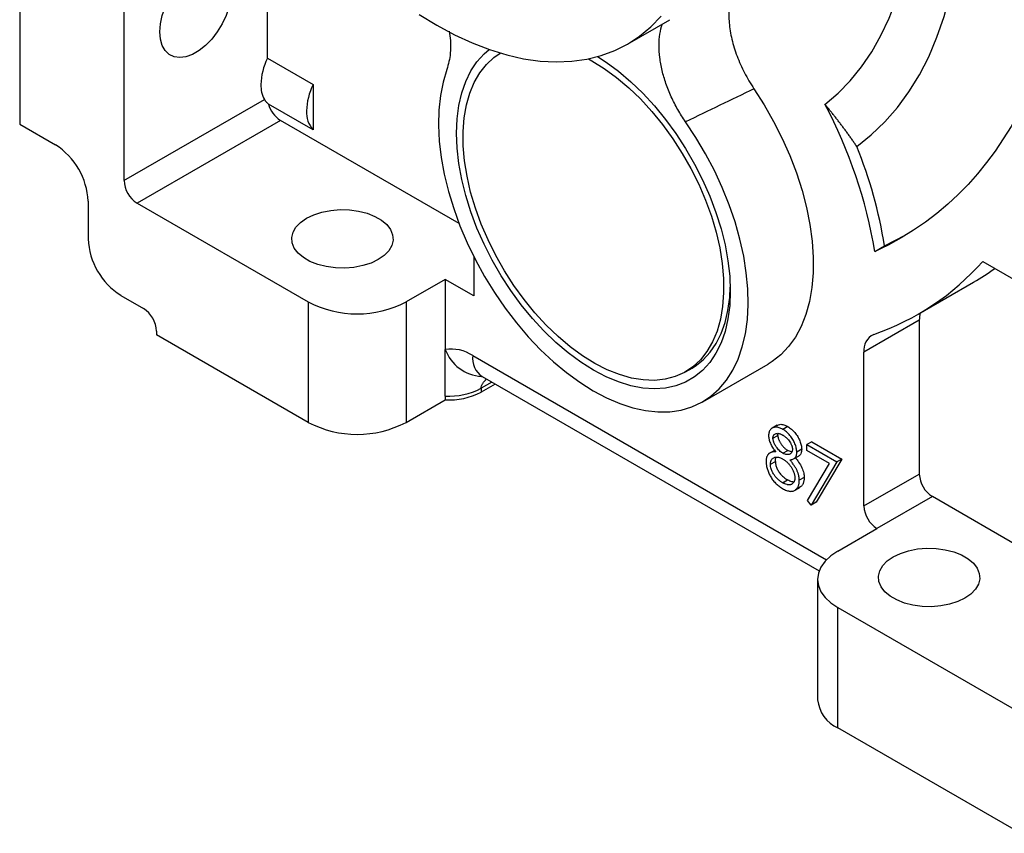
# Model space of a CAD drawing. Header units: inches. Extents: x 0 to 85.2, y 0 to 55.
# Tile 6 of 20: x 63.5 to 71.9, y 14.2 to 21.1. Entities that reach past the tile are written whole.
import ezdxf

# ---------------------------------------------------------------- set-up
doc = ezdxf.new("R2010")
doc.units = ezdxf.units.IN
doc.header["$LTSCALE"] = 5
doc.header["$MEASUREMENT"] = 0

msp = doc.modelspace()

# ---------------------------------------------------------------- linework, layer by layer
for p, q in [((63.4934, 22.5025), (63.4934, 20.2522)), ((65.6092, 20.8148), (65.6092, 22.5245)), ((64.3843, 21.9883), (64.3843, 19.7701)), ((68.6849, 20.9364), (69.0455, 21.1446)), ((65.6092, 20.8148), (65.9989, 20.5898)), ((65.9989, 20.5898), (65.9989, 20.204)), ((64.3843, 19.7701), (65.5833, 20.4623)), ((65.9989, 20.204), (65.6173, 20.4243)), ((65.7206, 20.2843), (64.4956, 19.5772)), ((67.2456, 19.4039), (65.7206, 20.2843)), ((63.4934, 20.2522), (63.7997, 20.0754)), ((64.0781, 19.5932), (64.0781, 19.2718)), ((64.4956, 19.5772), (65.9582, 18.7329)), ((70.8791, 19.2117), (71.0561, 19.3029)), ((70.7956, 19.1634), (70.8791, 19.2117)), ((67.3727, 19.1181), (67.3727, 18.7841)), ((71.718, 19.0791), (72.9404, 18.3734)), ((67.1274, 18.9257), (66.7934, 18.7329)), ((67.1274, 18.9257), (67.1274, 18.3273)), ((67.3727, 18.7841), (67.1274, 18.9257)), ((71.1676, 18.6289), (71.6408, 18.9021)), ((64.3564, 18.7896), (64.5513, 18.6771)), ((65.9582, 18.7329), (65.9582, 17.7042)), ((66.7934, 18.7329), (66.7934, 17.7042)), ((71.177, 18.5763), (70.7037, 18.3031)), ((71.177, 18.5763), (71.177, 17.263)), ((64.6627, 18.4842), (64.6627, 18.4521)), ((65.9582, 17.7042), (64.6627, 18.4521)), ((67.1274, 17.9292), (67.1274, 18.3273)), ((67.363, 18.2754), (70.3847, 16.531)), ((70.7037, 16.9898), (70.7037, 18.3031)), ((69.1804, 18.1366), (69.2361, 18.1687)), ((69.328, 17.8809), (69.8848, 18.2023)), ((67.4446, 18.0951), (70.3212, 16.4345)), ((67.5262, 18.048), (67.4345, 17.9951)), ((67.554, 18.032), (67.4345, 17.963)), ((67.1274, 17.9292), (67.1274, 17.897)), ((67.4345, 17.9951), (67.4345, 17.963)), ((66.7934, 17.7042), (67.1274, 17.897)), ((69.9623, 17.6796), (69.9206, 17.6555)), ((70.0536, 17.6686), (70.0119, 17.6445)), ((69.927, 17.5691), (69.9687, 17.5932)), ((70.2578, 17.5384), (70.2161, 17.5143)), ((70.2161, 17.5143), (70.473, 17.3659)), ((70.2161, 17.4648), (70.2161, 17.5143)), ((70.2578, 17.5384), (70.5148, 17.39)), ((69.9446, 17.4679), (69.9028, 17.4438)), ((70.0113, 17.4408), (70.053, 17.4649)), ((70.1028, 17.3921), (70.1446, 17.4163)), ((70.1722, 17.4751), (70.1304, 17.451)), ((70.4096, 17.3531), (70.2161, 17.4648)), ((69.9055, 17.3464), (69.9473, 17.3705)), ((70.2212, 17.0373), (70.4096, 17.3531)), ((70.473, 17.3659), (70.2535, 16.9981)), ((70.5148, 17.39), (70.2953, 17.0222)), ((70.5148, 17.39), (70.473, 17.3659)), ((70.7037, 16.9898), (71.177, 17.263)), ((70.0098, 17.1882), (70.0515, 17.2123)), ((70.1936, 17.2337), (70.1518, 17.2096)), ((70.1109, 17.122), (70.1527, 17.1461)), ((70.1619, 17.1521), (70.1202, 17.128)), ((70.2535, 16.9981), (70.2212, 17.0373)), ((70.2953, 17.0222), (70.2535, 16.9981)), ((71.2883, 17.0701), (70.8151, 16.7969)), ((72.9404, 16.1164), (71.2883, 17.0701)), ((70.481, 16.6041), (70.8151, 16.7969)), ((70.308, 16.363), (70.308, 15.3343)), ((70.481, 16.1219), (72.04, 15.222)), ((70.481, 15.0932), (70.481, 16.1219)), ((72.04, 14.1933), (70.481, 15.0932))]:
    msp.add_line(p, q)
at = {"flags": 128}
for points in [[(70.3708, 20.4215), (70.4826, 20.5168), (70.5866, 20.6235), (70.6825, 20.7413), (70.77, 20.8697), (70.8488, 21.0085), (70.9186, 21.1572), (70.9794, 21.3153), (71.0308, 21.4824), (71.0727, 21.6579), (71.105, 21.8413), (71.1276, 22.0321), (71.1405, 22.2296), (71.1435, 22.4333), (71.1367, 22.6426), (71.1201, 22.8568), (71.0937, 23.0753), (71.0577, 23.2973), (71.0121, 23.5222), (70.9571, 23.7494), (70.8929, 23.9782)], [(70.6422, 20.0625), (70.7663, 20.1607), (70.8822, 20.2711), (70.9896, 20.3935), (71.0881, 20.5274), (71.1775, 20.6726), (71.2575, 20.8285), (71.3279, 20.9946), (71.3884, 21.1706), (71.4389, 21.3558), (71.4792, 21.5498), (71.5093, 21.7519), (71.5289, 21.9616), (71.5381, 22.1782), (71.5369, 22.4012), (71.5251, 22.6297), (71.503, 22.8632), (71.4704, 23.101), (71.4276, 23.3423), (71.3747, 23.5865), (71.342, 23.7189)], [(64.6905, 21.0399), (64.6957, 21.1079), (64.7112, 21.1796), (64.7364, 21.2525), (64.7704, 21.3242), (64.8122, 21.3923), (64.8602, 21.4544), (64.9129, 21.5084), (64.9685, 21.5525), (65.025, 21.5851), (65.0805, 21.6052), (65.1332, 21.612), (65.1813, 21.6054), (65.223, 21.5855), (65.2571, 21.5531), (65.2823, 21.5092), (65.2978, 21.4554), (65.303, 21.3934)], [(65.303, 21.3934), (65.2978, 21.3255), (65.2823, 21.2538), (65.2571, 21.1808), (65.223, 21.1091), (65.1813, 21.041), (65.1332, 20.9789), (65.0805, 20.9249), (65.025, 20.8809), (64.9685, 20.8482), (64.9129, 20.8282), (64.8602, 20.8213), (64.8122, 20.8279), (64.7704, 20.8478), (64.7364, 20.8802), (64.7112, 20.9241), (64.6957, 20.9779), (64.6905, 21.0399)], [(66.9062, 21.1903), (67.0568, 21.0977), (67.2074, 21.0164), (67.3574, 20.9469), (67.506, 20.8894), (67.6528, 20.8442), (67.797, 20.8115), (67.938, 20.7914), (68.0752, 20.7839), (68.2081, 20.7893), (68.3361, 20.8073), (68.4586, 20.8379), (68.575, 20.8811), (68.685, 20.9365), (68.788, 21.004), (68.8836, 21.0834), (68.9714, 21.1741)], [(69.5623, 18.8255), (69.5573, 18.7038), (69.5424, 18.5889), (69.5177, 18.4817), (69.4834, 18.3833), (69.4397, 18.2944), (69.3872, 18.2158), (69.3261, 18.1481), (69.2572, 18.092), (69.1808, 18.0479), (69.0977, 18.0162), (69.0086, 17.9972), (68.9143, 17.9909), (68.8155, 17.9976), (68.7131, 18.0171), (68.6079, 18.0492), (68.501, 18.0937), (68.3931, 18.1503), (68.2852, 18.2183), (68.1782, 18.2973), (68.0731, 18.3865), (67.9707, 18.4853), (67.8719, 18.5927), (67.7776, 18.7078), (67.6885, 18.8297), (67.6054, 18.9574), (67.529, 19.0896), (67.46, 19.2254), (67.399, 19.3635), (67.3464, 19.5028), (67.3028, 19.6421), (67.2685, 19.7802), (67.2438, 19.9158), (67.2288, 20.048), (67.2238, 20.1754), (67.2288, 20.2971), (67.2438, 20.412), (67.2685, 20.5192), (67.3028, 20.6176), (67.3464, 20.7065), (67.399, 20.7851), (67.46, 20.8528), (67.5036, 20.8903)], [(68.8183, 18.0665), (68.7185, 18.0828), (68.6158, 18.1119), (68.5111, 18.1537), (68.4053, 18.2076), (68.2994, 18.2732), (68.1944, 18.3499), (68.0911, 18.437), (67.9906, 18.5338), (67.8937, 18.6393), (67.8014, 18.7527), (67.7144, 18.8728), (67.6336, 18.9986), (67.5596, 19.1289), (67.4932, 19.2626), (67.4349, 19.3984), (67.3853, 19.5352), (67.3448, 19.6717), (67.3139, 19.8066), (67.2927, 19.9387), (67.2814, 20.0669), (67.2803, 20.1899), (67.2892, 20.3067), (67.3081, 20.4162), (67.3368, 20.5174), (67.3751, 20.6094), (67.4227, 20.6913), (67.479, 20.7625), (67.5435, 20.8222), (67.598, 20.8597)], [(68.3502, 20.8101), (68.3808, 20.7933), (68.4867, 20.7277), (68.5918, 20.651), (68.695, 20.5638), (68.7956, 20.4671), (68.8924, 20.3615), (68.9848, 20.2482), (69.0718, 20.1281), (69.1526, 20.0023), (69.2266, 19.872), (69.293, 19.7383), (69.3513, 19.6024), (69.4009, 19.4657), (69.4413, 19.3292), (69.4723, 19.1943), (69.4935, 19.0622), (69.5047, 18.934), (69.5059, 18.811), (69.497, 18.6942), (69.4781, 18.5847), (69.4493, 18.4835), (69.411, 18.3915), (69.3635, 18.3096), (69.3072, 18.2384), (69.2426, 18.1787), (69.1703, 18.1309), (69.091, 18.0956), (69.0054, 18.0729), (68.9142, 18.0632), (68.8183, 18.0665)], [(68.429, 20.8292), (68.501, 20.7826), (68.6079, 20.7036), (68.7131, 20.6144), (68.8155, 20.5156), (68.9143, 20.4082), (69.0086, 20.2931), (69.0977, 20.1711), (69.1808, 20.0435), (69.2572, 19.9112), (69.3261, 19.7755), (69.3872, 19.6373), (69.4397, 19.498), (69.4834, 19.3588), (69.5177, 19.2207), (69.5424, 19.085), (69.5573, 18.9529), (69.5623, 18.8255)], [(67.1428, 20.7195), (67.1103, 20.6119), (67.0874, 20.4959), (67.0742, 20.3725), (67.0709, 20.2426), (67.0774, 20.1072), (67.0937, 19.9672), (67.1197, 19.8238), (67.1552, 19.678), (67.2, 19.5308), (67.2536, 19.3834), (67.3158, 19.2369), (67.386, 19.0923), (67.4636, 18.9508), (67.5483, 18.8134), (67.6392, 18.6811), (67.7358, 18.5549), (67.8372, 18.4358), (67.9428, 18.3246), (68.0518, 18.2222), (68.1633, 18.1293), (68.2765, 18.0467), (68.3906, 17.9749), (68.5047, 17.9145), (68.618, 17.8659), (68.7296, 17.8295), (68.8387, 17.8055), (68.9444, 17.7942), (69.0461, 17.7957), (69.1429, 17.8098), (69.2341, 17.8366), (69.319, 17.8757), (69.397, 17.927), (69.4675, 17.99), (69.53, 18.0643), (69.584, 18.1493), (69.6292, 18.2444), (69.6651, 18.3489), (69.6915, 18.4619), (69.7083, 18.5827), (69.7152, 18.7103), (69.7123, 18.8439), (69.6995, 18.9823), (69.677, 19.1246), (69.6449, 19.2697), (69.6035, 19.4165), (69.5531, 19.5639), (69.4939, 19.7109), (69.4266, 19.8563), (69.3516, 19.999), (69.2694, 20.1381), (69.1807, 20.2723)], [(69.7648, 20.554), (69.8523, 20.4171), (69.9329, 20.2756), (70.0061, 20.1308), (70.0713, 19.9836), (70.128, 19.8352), (70.1758, 19.6866), (70.2142, 19.5391), (70.2431, 19.3938), (70.2622, 19.2517), (70.2713, 19.1139), (70.2705, 18.9814), (70.2596, 18.8554), (70.2388, 18.7367), (70.2082, 18.6262), (70.1681, 18.5247), (70.1188, 18.4331), (70.0605, 18.352), (69.9939, 18.2821), (69.9194, 18.2238), (69.8848, 18.2023)], [(65.9433, 19.4486), (66.0047, 19.4781), (66.0746, 19.5006), (66.1503, 19.5152), (66.2295, 19.5216), (66.3093, 19.5195), (66.3871, 19.5089), (66.4602, 19.4903), (66.5262, 19.4642), (66.5827, 19.4316), (66.6278, 19.3935), (66.6601, 19.3513), (66.6784, 19.3064), (66.6821, 19.2603), (66.6711, 19.2146), (66.6457, 19.1709), (66.6068, 19.1306), (66.5557, 19.0951)], [(66.5557, 19.0951), (66.4942, 19.0656), (66.4244, 19.0432), (66.3486, 19.0285), (66.2695, 19.0221), (66.1897, 19.0243), (66.1119, 19.0348), (66.0388, 19.0535), (65.9728, 19.0795), (65.9163, 19.1121), (65.8711, 19.1502), (65.8389, 19.1924), (65.8206, 19.2373), (65.8169, 19.2834), (65.8279, 19.3291), (65.8533, 19.3728), (65.8922, 19.4132), (65.9433, 19.4486)], [(69.2361, 18.1687), (69.2634, 18.1856), (69.3309, 18.2386), (69.3906, 18.3029), (69.4421, 18.378), (69.4849, 18.4633), (69.5185, 18.558), (69.5428, 18.6612), (69.5574, 18.7722), (69.562, 18.8582)], [(70.481, 16.6041), (70.4208, 16.5634), (70.3724, 16.5178), (70.3369, 16.4684), (70.3153, 16.4163), (70.308, 16.363), (70.3153, 16.3097), (70.3369, 16.2577), (70.3724, 16.2082), (70.4208, 16.1626), (70.481, 16.1219)], [(70.9543, 16.5559), (71.0157, 16.5853), (71.0856, 16.6078), (71.1613, 16.6224), (71.2405, 16.6288), (71.3203, 16.6267), (71.3981, 16.6161), (71.4712, 16.5975), (71.5371, 16.5714), (71.5937, 16.5388), (71.6388, 16.5007), (71.6711, 16.4585), (71.6894, 16.4136), (71.6931, 16.3675), (71.6821, 16.3218), (71.6567, 16.2781), (71.6178, 16.2378), (71.5667, 16.2023)], [(71.5667, 16.2023), (71.5052, 16.1728), (71.4354, 16.1504), (71.3596, 16.1357), (71.2805, 16.1293), (71.2007, 16.1315), (71.1229, 16.142), (71.0497, 16.1607), (70.9838, 16.1867), (70.9273, 16.2194), (70.8821, 16.2574), (70.8499, 16.2996), (70.8316, 16.3445), (70.8279, 16.3906), (70.8389, 16.4363), (70.8643, 16.4801), (70.9032, 16.5204), (70.9543, 16.5559)]]:
    msp.add_lwpolyline(points, dxfattribs=at)
for centre, radius, start, end in [((66.0933, 20.5756), 0.54, 153.70753, 178.49751), ((65.8068, 20.5817), 0.2534, 178.17823, 208.12073), ((66.4831, 20.3506), 0.54, 153.70753, 178.49751), ((65.8538, 20.4907), 0.2456, 195.67928, 237.14224), ((66.1622, 20.3506), 0.2194, 176.30014, 221.91002), ((66.7854, 18.5101), 4.0631, 9.25367, 28.06311), ((63.4736, 19.5657), 0.605, 2.60542, 57.39458), ((67.0874, 18.6143), 3.8385, 8.95283, 22.1662), ((64.6261, 19.7811), 0.242, 182.60543, 237.39445), ((64.6825, 19.2993), 0.605, 182.60548, 237.39452), ((70.0668, 20.5377), 2.2032, 289.09219, 318.5447), ((70.5556, 20.7818), 2.1705, 299.99904, 305.69217), ((64.4209, 18.4732), 0.242, 2.60541, 57.39459), ((66.3758, 19.5313), 0.9011, 242.39105, 297.60895), ((71.4128, 18.579), 0.2359, 165.33787, 180.67029), ((70.8507, 18.3217), 0.1481, 115.28999, 187.23485), ((67.1767, 17.9902), 0.3407, 56.83241, 98.3071), ((67.4583, 18.4494), 0.3527, 200.24879, 266.48719), ((67.5493, 18.2511), 0.1879, 172.57229, 236.11541), ((67.1636, 18.5084), 0.5803, 266.42376, 297.82365), ((67.1636, 18.4762), 0.5803, 266.42376, 297.82365), ((66.3758, 18.5026), 0.9011, 242.39105, 297.60895), ((71.4187, 17.274), 0.242, 182.60547, 237.39444), ((70.9455, 17.0008), 0.242, 182.60547, 237.39444), ((70.6078, 15.3668), 0.3015, 186.1875, 245.13264)]:
    msp.add_arc(centre, radius, start, end)
for points in [[(72.7027, 22.9334), (72.4898, 21.1059), (72.0507, 19.7358), (70.7956, 19.1634)], [(69.7648, 20.554), (69.5702, 20.4602), (69.3755, 20.3663), (69.1807, 20.2723)]]:
    msp.add_open_spline(points, degree=3)
for points, knots in [([(69.6805, 21.5248), (69.6562, 21.5055), (69.6352, 21.4821), (69.6085, 21.441), (69.6005, 21.4262), (69.5859, 21.3947), (69.5795, 21.3779), (69.5632, 21.3255), (69.5559, 21.2876), (69.5515, 21.2365), (69.5508, 21.2261), (69.55, 21.2049), (69.5498, 21.1941), (69.5499, 21.1616), (69.551, 21.1395), (69.5569, 21.072), (69.5644, 21.0256), (69.5871, 20.9295), (69.6019, 20.8815), (69.629, 20.8095), (69.6388, 20.7856), (69.6601, 20.7377), (69.6717, 20.7138), (69.7081, 20.6434), (69.7351, 20.5979), (69.7648, 20.554)], [0, 0, 0, 0, 0.125, 0.125, 0.1875, 0.1875, 0.25, 0.25, 0.375, 0.375, 0.40625, 0.40625, 0.4375, 0.4375, 0.5, 0.5, 0.625, 0.625, 0.75, 0.75, 0.8125, 0.8125, 0.875, 0.875, 1, 1, 1, 1]), ([(69.1807, 20.2723), (69.1571, 20.3062), (69.1351, 20.341), (69.0944, 20.4124), (69.0757, 20.4489), (69.0501, 20.505), (69.042, 20.5239), (69.0269, 20.5615), (69.0199, 20.5803), (69.0003, 20.6365), (68.9894, 20.6739), (68.9761, 20.7299), (68.9721, 20.7486), (68.9655, 20.7854), (68.9627, 20.8035), (68.9562, 20.8571), (68.954, 20.8918), (68.9543, 20.9589), (68.9568, 20.9916), (68.9664, 21.0527), (68.9734, 21.0815), (68.9827, 21.1084)], [0, 0, 0, 0, 0.125, 0.125, 0.25, 0.25, 0.3125, 0.3125, 0.375, 0.375, 0.5, 0.5, 0.5625, 0.5625, 0.625, 0.625, 0.75, 0.75, 0.875, 0.875, 1, 1, 1, 1]), ([(67.161, 21.0458), (67.1651, 21.0189), (67.1752, 20.9529), (67.1743, 20.8384), (67.1545, 20.7637), (67.1428, 20.7195)], [0, 0, 0, 0, 0.219689, 0.537858, 1, 1, 1, 1]), ([(65.5833, 20.4623), (65.5842, 20.4607), (65.5861, 20.4576), (65.5894, 20.4529), (65.5931, 20.4482), (65.5972, 20.4434), (65.6016, 20.4386), (65.6065, 20.4339), (65.6117, 20.4291), (65.6154, 20.4259), (65.6173, 20.4243)], [0, 0, 0, 0, 0.120629, 0.242107, 0.364641, 0.488433, 0.613679, 0.740569, 0.869284, 1, 1, 1, 1]), ([(70.6422, 20.0625), (70.636, 20.0716), (70.6237, 20.0896), (70.605, 20.1165), (70.5862, 20.1432), (70.5672, 20.1696), (70.5481, 20.1958), (70.5289, 20.2218), (70.5095, 20.2475), (70.49, 20.2731), (70.4704, 20.2984), (70.4507, 20.3234), (70.4309, 20.3483), (70.411, 20.3729), (70.391, 20.3973), (70.3775, 20.4135), (70.3708, 20.4215)], [0, 0, 0, 0, 0.074363, 0.148234, 0.221623, 0.294541, 0.366998, 0.439005, 0.510571, 0.581706, 0.65242, 0.722722, 0.792623, 0.86213, 0.931252, 1, 1, 1, 1]), ([(67.4319, 18.1016), (67.4318, 18.1016), (67.4315, 18.1019), (67.4398, 18.0976), (67.4446, 18.0951)], [0, 0, 0, 0, 0.412496, 1, 1, 1, 1]), ([(67.4345, 17.9951), (67.4353, 18.002), (67.437, 18.0163), (67.4517, 18.0448), (67.4686, 18.063), (67.4797, 18.0749)], [0, 0, 0, 0, 0.242435, 0.501651, 1, 1, 1, 1]), ([(70.0119, 17.6445), (70.0064, 17.6475), (69.9957, 17.6533), (69.9799, 17.659), (69.9646, 17.6627), (69.9501, 17.6636), (69.9367, 17.6622), (69.9247, 17.6582), (69.9142, 17.6518), (69.9054, 17.6429), (69.8984, 17.6322), (69.8932, 17.6201), (69.8901, 17.6066), (69.8897, 17.5964), (69.8895, 17.5914)], [0, 0, 0, 0, 0.090713, 0.178908, 0.266636, 0.355011, 0.442072, 0.526071, 0.608843, 0.692265, 0.773332, 0.85113, 0.925942, 1, 1, 1, 1]), ([(69.963, 17.6782), (69.9703, 17.6818), (69.9868, 17.6901), (70.0191, 17.6857), (70.0427, 17.674), (70.0536, 17.6686)], [0, 0, 0, 0, 0.294067, 0.673342, 1, 1, 1, 1]), ([(70.0536, 17.6686), (70.0589, 17.6654), (70.0694, 17.6589), (70.0848, 17.6468), (70.0995, 17.6328), (70.1135, 17.6173), (70.1266, 17.6006), (70.1381, 17.5829), (70.1483, 17.5646), (70.1567, 17.5458), (70.1636, 17.5271), (70.1685, 17.5089), (70.1716, 17.4914), (70.172, 17.4805), (70.1722, 17.4751)], [0, 0, 0, 0, 0.08941, 0.176306, 0.262626, 0.349446, 0.435498, 0.518928, 0.601355, 0.684256, 0.765807, 0.844877, 0.92228, 1, 1, 1, 1]), ([(69.8895, 17.5914), (69.8896, 17.5863), (69.89, 17.5761), (69.8931, 17.5595), (69.8978, 17.5425), (69.9045, 17.525), (69.9132, 17.5071), (69.9238, 17.4892), (69.9362, 17.4712), (69.9456, 17.4599), (69.9505, 17.454)], [0, 0, 0, 0, 0.115444, 0.229867, 0.345299, 0.464971, 0.58915, 0.717574, 0.85414, 1, 1, 1, 1]), ([(69.927, 17.5691), (69.927, 17.5707), (69.927, 17.5739), (69.9276, 17.58), (69.9292, 17.5861), (69.9316, 17.5923), (69.9357, 17.599), (69.9431, 17.6055), (69.9542, 17.61), (69.967, 17.6114), (69.9785, 17.6096), (69.988, 17.6067), (69.9952, 17.6038), (70.0025, 17.6003), (70.0073, 17.5976), (70.0098, 17.5963)], [0, 0, 0, 0, 0.035811, 0.071419, 0.142868, 0.198019, 0.250103, 0.37098, 0.499945, 0.624649, 0.749841, 0.813131, 0.874923, 0.937465, 1, 1, 1, 1]), ([(69.9687, 17.5932), (69.9688, 17.599), (69.9688, 17.6049), (69.9707, 17.609), (69.9708, 17.6091)], [0, 0, 0, 0, 0.987368, 1, 1, 1, 1]), ([(69.9687, 17.5932), (69.9688, 17.5907), (69.969, 17.5856), (69.9702, 17.5775), (69.9721, 17.5692), (69.975, 17.5606), (69.9786, 17.5517), (69.9829, 17.5425), (69.9881, 17.5331), (69.9939, 17.5236), (70.0003, 17.5141), (70.0071, 17.5052), (70.0141, 17.497), (70.0214, 17.4893), (70.0289, 17.4822), (70.0367, 17.4758), (70.0448, 17.4699), (70.0503, 17.4666), (70.053, 17.4649)], [0, 0, 0, 0, 0.054564, 0.107826, 0.161924, 0.21751, 0.274498, 0.334815, 0.397555, 0.464755, 0.532901, 0.600097, 0.665354, 0.731084, 0.796883, 0.863292, 0.930831, 1, 1, 1, 1]), ([(70.0098, 17.5963), (70.0122, 17.5948), (70.0171, 17.5919), (70.0244, 17.5871), (70.0316, 17.5818), (70.0413, 17.5739), (70.0529, 17.5629), (70.0657, 17.5471), (70.0746, 17.5325), (70.081, 17.5203), (70.0851, 17.5109), (70.0885, 17.5014), (70.091, 17.4921), (70.0927, 17.4829), (70.0928, 17.4771), (70.0929, 17.4743)], [0, 0, 0, 0, 0.062539, 0.125074, 0.187377, 0.250155, 0.378887, 0.499968, 0.624874, 0.687409, 0.749938, 0.812943, 0.874964, 0.937486, 1, 1, 1, 1]), ([(70.1304, 17.451), (70.1302, 17.4564), (70.1298, 17.4673), (70.1267, 17.4848), (70.1219, 17.503), (70.1149, 17.5217), (70.1065, 17.5405), (70.0963, 17.5588), (70.0848, 17.5765), (70.0718, 17.5932), (70.0578, 17.6087), (70.043, 17.6226), (70.0276, 17.6348), (70.0172, 17.6412), (70.0119, 17.6445)], [0, 0, 0, 0, 0.07772, 0.155123, 0.234193, 0.315744, 0.398645, 0.481072, 0.564502, 0.650554, 0.737374, 0.823694, 0.91059, 1, 1, 1, 1]), ([(70.0113, 17.4408), (70.0088, 17.4423), (70.0038, 17.4454), (69.9939, 17.4524), (69.9817, 17.4628), (69.9678, 17.4776), (69.9565, 17.4928), (69.9474, 17.507), (69.9406, 17.5193), (69.9353, 17.5309), (69.9315, 17.5414), (69.9293, 17.5495), (69.9281, 17.5556), (69.9272, 17.5618), (69.9271, 17.5662), (69.927, 17.5691)], [0, 0, 0, 0, 0.062529, 0.125048, 0.249995, 0.374944, 0.499883, 0.589249, 0.672189, 0.749923, 0.815873, 0.874914, 0.907019, 0.937496, 1, 1, 1, 1]), ([(69.9505, 17.454), (69.9469, 17.454), (69.94, 17.4538), (69.9303, 17.4526), (69.9213, 17.4509), (69.913, 17.4484), (69.9055, 17.4453), (69.8987, 17.4416), (69.8927, 17.4372), (69.8874, 17.4321), (69.8829, 17.4264), (69.879, 17.42), (69.8756, 17.4131), (69.8728, 17.4057), (69.8707, 17.3975), (69.8692, 17.3887), (69.8683, 17.3794), (69.8681, 17.3728), (69.8681, 17.3694)], [0, 0, 0, 0, 0.07993, 0.155816, 0.228517, 0.297637, 0.363978, 0.427352, 0.487682, 0.546493, 0.60337, 0.659743, 0.71542, 0.77122, 0.827325, 0.883685, 0.941146, 1, 1, 1, 1]), ([(69.9055, 17.3464), (69.9057, 17.3501), (69.9059, 17.3574), (69.9076, 17.3676), (69.91, 17.3752), (69.9126, 17.3806), (69.9158, 17.3863), (69.9212, 17.3932), (69.9296, 17.3998), (69.9386, 17.4042), (69.9474, 17.4068), (69.9558, 17.4079), (69.9646, 17.4078), (69.9767, 17.4062), (69.9895, 17.402), (70.0024, 17.3963), (70.0089, 17.3927), (70.0122, 17.3909)], [0, 0, 0, 0, 0.0625032, 0.1250209, 0.1874986, 0.2177264, 0.2500513, 0.3293281, 0.4121647, 0.5000216, 0.5626763, 0.6250388, 0.6880317, 0.7500698, 0.8749845, 0.9374799, 1, 1, 1, 1]), ([(70.0929, 17.4743), (70.0928, 17.4715), (70.0926, 17.4659), (70.0911, 17.4585), (70.0886, 17.4518), (70.0851, 17.4453), (70.0803, 17.439), (70.0739, 17.4339), (70.0649, 17.4295), (70.0524, 17.4277), (70.0378, 17.4296), (70.0261, 17.4334), (70.0176, 17.4374), (70.0134, 17.4397), (70.0113, 17.4408)], [0, 0, 0, 0, 0.062535, 0.125043, 0.183965, 0.250132, 0.333498, 0.416322, 0.500169, 0.64267, 0.785684, 0.892782, 0.946281, 1, 1, 1, 1]), ([(70.0855, 17.4538), (70.0844, 17.4537), (70.0747, 17.453), (70.0632, 17.4593), (70.053, 17.4649)], [0, 0, 0, 0, 0.113543, 1, 1, 1, 1]), ([(70.0711, 17.3844), (70.0758, 17.3847), (70.0849, 17.3854), (70.097, 17.389), (70.1073, 17.3944), (70.1158, 17.4017), (70.1223, 17.4112), (70.1271, 17.4224), (70.1299, 17.4358), (70.1302, 17.4459), (70.1304, 17.451)], [0, 0, 0, 0, 0.145108, 0.281297, 0.407141, 0.527909, 0.64459, 0.760587, 0.878096, 1, 1, 1, 1]), ([(70.1722, 17.4751), (70.1705, 17.4615), (70.1675, 17.4361), (70.154, 17.4187), (70.1448, 17.4165), (70.1445, 17.4164)], [0, 0, 0, 0, 0.528207, 0.987498, 1, 1, 1, 1]), ([(69.8681, 17.3694), (69.8682, 17.3648), (69.8684, 17.3555), (69.8702, 17.3409), (69.8729, 17.326), (69.8769, 17.3107), (69.882, 17.2951), (69.8881, 17.2791), (69.8955, 17.2627), (69.9038, 17.2462), (69.9133, 17.2298), (69.9239, 17.2142), (69.9356, 17.1994), (69.9483, 17.1855), (69.9621, 17.1725), (69.9769, 17.1603), (69.9928, 17.149), (70.0037, 17.1424), (70.0094, 17.139)], [0, 0, 0, 0, 0.055911, 0.111139, 0.16617, 0.221625, 0.278057, 0.335602, 0.395076, 0.456927, 0.519611, 0.581709, 0.644597, 0.709625, 0.77644, 0.847137, 0.921444, 1, 1, 1, 1]), ([(70.0098, 17.1882), (70.0066, 17.1901), (70.0004, 17.1939), (69.991, 17.2001), (69.9818, 17.2072), (69.9696, 17.2174), (69.9577, 17.2292), (69.9465, 17.2423), (69.9354, 17.2574), (69.9226, 17.2786), (69.9124, 17.3042), (69.9075, 17.3237), (69.9059, 17.3369), (69.9057, 17.3432), (69.9055, 17.3464)], [0, 0, 0, 0, 0.062569, 0.12507, 0.187469, 0.250216, 0.375188, 0.438849, 0.500271, 0.64319, 0.785732, 0.892806, 0.946276, 1, 1, 1, 1]), ([(69.9473, 17.3705), (69.9476, 17.3779), (69.9482, 17.3912), (69.9531, 17.4009), (69.9552, 17.4053)], [0, 0, 0, 0, 0.551986, 1, 1, 1, 1]), ([(69.9473, 17.3705), (69.9475, 17.366), (69.9478, 17.3573), (69.9503, 17.3431), (69.9545, 17.3284), (69.9602, 17.3133), (69.9673, 17.2982), (69.976, 17.2836), (69.9858, 17.2694), (69.997, 17.256), (70.0093, 17.2434), (70.0226, 17.2319), (70.0368, 17.2213), (70.0465, 17.2154), (70.0515, 17.2123)], [0, 0, 0, 0, 0.074898, 0.148596, 0.224471, 0.302323, 0.381919, 0.461149, 0.542417, 0.626716, 0.714597, 0.804903, 0.900127, 1, 1, 1, 1]), ([(70.0122, 17.3909), (70.0153, 17.389), (70.0215, 17.3852), (70.0339, 17.3765), (70.049, 17.3635), (70.0661, 17.3448), (70.0789, 17.3271), (70.0882, 17.3122), (70.0968, 17.2968), (70.104, 17.2809), (70.1094, 17.2649), (70.1123, 17.253), (70.114, 17.2413), (70.1142, 17.234), (70.1143, 17.2304)], [0, 0, 0, 0, 0.06254, 0.125068, 0.250021, 0.374961, 0.499912, 0.563282, 0.624996, 0.749896, 0.812029, 0.874946, 0.93747, 1, 1, 1, 1]), ([(70.1518, 17.2096), (70.1517, 17.213), (70.1516, 17.2196), (70.1508, 17.2298), (70.1493, 17.2401), (70.1471, 17.2505), (70.1444, 17.2609), (70.141, 17.2714), (70.1371, 17.282), (70.1325, 17.2927), (70.1273, 17.3036), (70.1214, 17.3146), (70.1148, 17.3258), (70.1074, 17.3372), (70.0993, 17.3487), (70.0907, 17.3605), (70.0812, 17.3725), (70.0745, 17.3804), (70.0711, 17.3844)], [0, 0, 0, 0, 0.059299, 0.117115, 0.17387, 0.230532, 0.286026, 0.342159, 0.39854, 0.455505, 0.514187, 0.57448, 0.637944, 0.704089, 0.77278, 0.8449, 0.920475, 1, 1, 1, 1]), ([(70.1185, 17.4012), (70.128, 17.3895), (70.1492, 17.3636), (70.1751, 17.319), (70.1913, 17.2723), (70.1928, 17.246), (70.1936, 17.2337)], [0, 0, 0, 0, 0.236689, 0.523851, 0.77895, 1, 1, 1, 1]), ([(70.1143, 17.2304), (70.1143, 17.2267), (70.1141, 17.2195), (70.1124, 17.2096), (70.1096, 17.2006), (70.1058, 17.1928), (70.1008, 17.1861), (70.0951, 17.1806), (70.0885, 17.1761), (70.0825, 17.1732), (70.0771, 17.1715), (70.071, 17.1703), (70.0639, 17.1698), (70.0555, 17.1706), (70.0443, 17.1727), (70.032, 17.1769), (70.0193, 17.1829), (70.013, 17.1865), (70.0098, 17.1882)], [0, 0, 0, 0, 0.062497, 0.125003, 0.18681, 0.250004, 0.309654, 0.374999, 0.437576, 0.500027, 0.534736, 0.571458, 0.642855, 0.694034, 0.750078, 0.874992, 0.937486, 1, 1, 1, 1]), ([(70.1061, 17.1943), (70.1006, 17.1947), (70.0833, 17.1959), (70.0644, 17.2057), (70.0515, 17.2123)], [0, 0, 0, 0, 0.320443, 1, 1, 1, 1]), ([(70.1202, 17.128), (70.1227, 17.1301), (70.1278, 17.1343), (70.1341, 17.1423), (70.1396, 17.151), (70.1441, 17.1607), (70.1476, 17.1715), (70.1499, 17.1833), (70.1515, 17.1959), (70.1517, 17.205), (70.1518, 17.2096)], [0, 0, 0, 0, 0.1286047, 0.2541606, 0.3770816, 0.5006154, 0.6226747, 0.7463269, 0.8718418, 1, 1, 1, 1]), ([(70.1936, 17.2337), (70.1935, 17.2291), (70.1933, 17.22), (70.1917, 17.2074), (70.1893, 17.1956), (70.1859, 17.1848), (70.1814, 17.1751), (70.1758, 17.1664), (70.1695, 17.1584), (70.1645, 17.1542), (70.1619, 17.1521)], [0, 0, 0, 0, 0.1281582, 0.2536731, 0.3773253, 0.4993846, 0.6229184, 0.7458394, 0.8713953, 1, 1, 1, 1]), ([(70.0094, 17.139), (70.0152, 17.1358), (70.0266, 17.1296), (70.0431, 17.1224), (70.0586, 17.1177), (70.0731, 17.1151), (70.0865, 17.1148), (70.099, 17.1168), (70.1103, 17.1211), (70.1169, 17.1257), (70.1202, 17.128)], [0, 0, 0, 0, 0.141117, 0.275074, 0.40254, 0.525424, 0.645204, 0.762907, 0.880717, 1, 1, 1, 1])]:
    msp.add_open_spline(points, degree=3, knots=knots)

doc.saveas('drawing.dxf')
